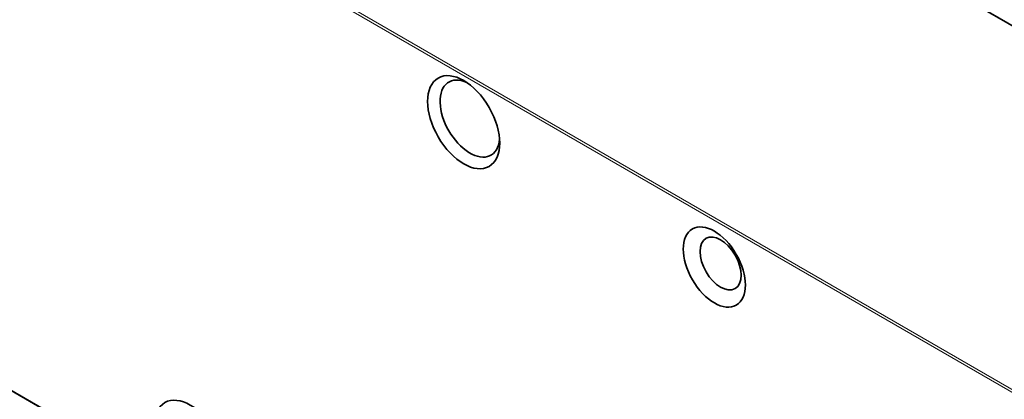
# Model space of a CAD drawing. Header units: millimetres. Extents: x 10 to 830, y 10 to 584.
# Tile 157 of 174: x 692 to 748, y 472 to 494. Entities that reach past the tile are written whole.
import ezdxf

# ---------------------------------------------------------------- set-up
doc = ezdxf.new("R2010")
doc.units = ezdxf.units.MM
doc.header["$LTSCALE"] = 2
doc.layers.add('Sichtbar (ISO)', color=7, linetype='Continuous', lineweight=35)
doc.layers.add('Sichtbar schmal (ISO)', color=7, linetype='Continuous', lineweight=18)

msp = doc.modelspace()

# ---------------------------------------------------------------- linework, layer by layer
at = {"layer": 'Sichtbar (ISO)'}
for p, q in [((686.00378254, 529.00728149), (766.60445034, 482.47246423)), ((686.33979587, 475.1847007), (748.61571667, 439.22968106))]:
    msp.add_line(p, q, dxfattribs=at)
for centre, major_axis in [((716.77995347, 487.73178692), (1.45, -2.51147367)), ((731.04229725, 479.4974189), (1.25, -2.16506351)), ((731.39585064, 479.70154305), (0.825, -1.42894192)), ((701.22360428, 469.27896419), (-1.45, 2.51147367))]:
    msp.add_ellipse(centre, major_axis=major_axis, ratio=0.5773502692, dxfattribs=at)
msp.add_ellipse((717.13350686, 487.93591107), major_axis=(1.2, -2.07846097), ratio=0.5773502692, start_param=2.4555891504, end_param=6.9691888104, dxfattribs=at)
at = {"layer": 'Sichtbar schmal (ISO)'}
for p, q in [((685.95378254, 529.0023286), (766.55445033, 482.46751136)), ((748.595006, 472.01697166), (686.3190852, 507.97199131)), ((748.66571667, 472.13944616), (686.38979587, 508.09446579)), ((686.3190852, 475.23047841), (748.595006, 439.27545877))]:
    msp.add_line(p, q, dxfattribs=at)

doc.saveas('drawing.dxf')
